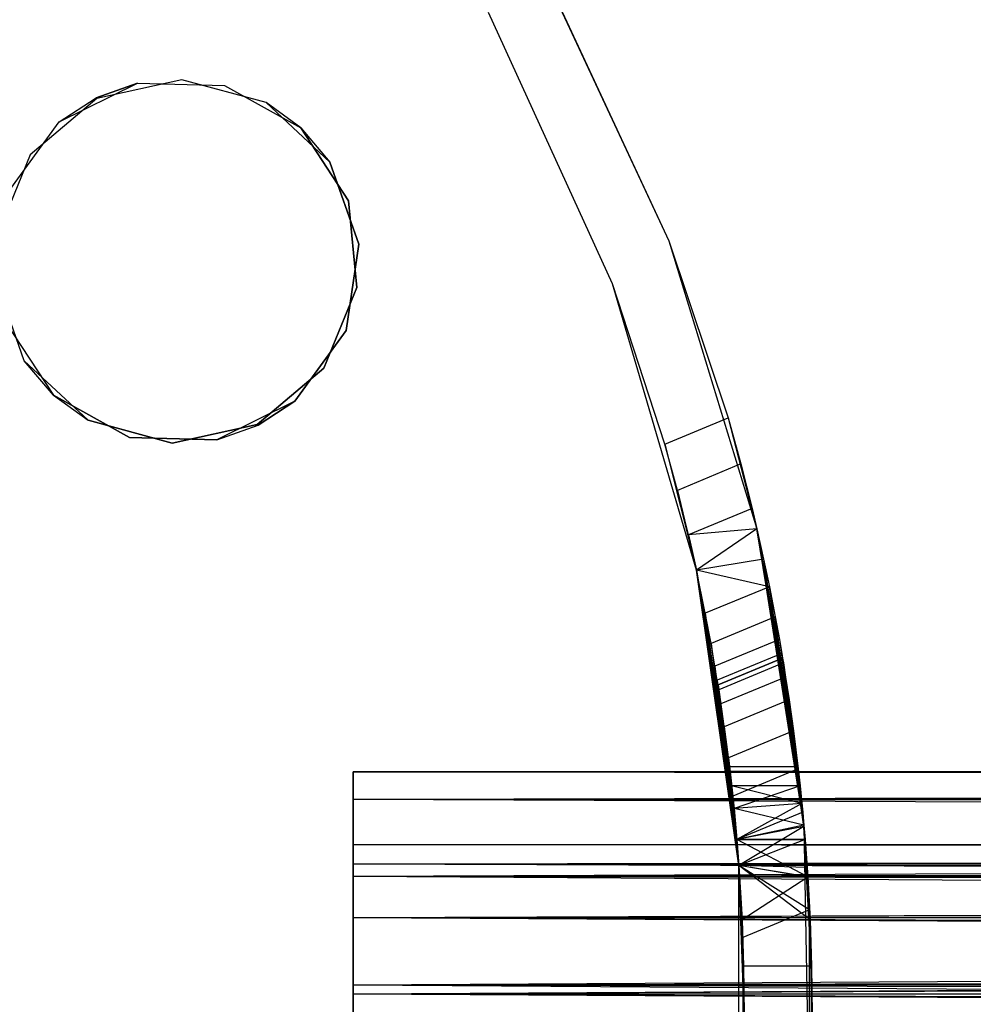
# Model space of a CAD drawing. Extents: x -28.1 to 0, y 0 to 28.1.
# Tile 115 of 215: x -13 to -12.2, y 14.1 to 14.9. Entities that reach past the tile are written whole.
import ezdxf

# ---------------------------------------------------------------- set-up
doc = ezdxf.new("R2010")
doc.units = 0
doc.header["$MEASUREMENT"] = 0
doc.layers.get('0').update_dxf_attribs({"color": 13, "linetype": 'CONTINUOUS'})

# ---------------------------------------------------------------- blocks, each defined once
blk = doc.blocks.new('ORTO_VIII_Z_ZAROWKA_OKAPO0')
at = {"color": 0}
for p, q in [((15.86634, 15.18417, 0.70072), (15.96952, 14.9629, 0.70072)), ((15.86634, 15.18417, 0.70072), (15.96952, 14.9629, 0.70072)), ((15.86695, 15.18307, 1.33064), (15.96952, 14.9629, 1.33064)), ((15.86695, 15.18307, 1.33064), (15.96952, 14.9629, 1.33064)), ((15.92378, 14.92806, 0.70072), (15.82332, 15.14803, 0.70072)), ((15.92378, 14.92806, 1.33064), (15.82332, 15.14803, 1.33064)), ((15.92378, 14.92806, 0.70072), (15.82332, 15.14803, 0.70072)), ((15.92378, 14.92806, 1.33064), (15.82332, 15.14803, 1.33064)), ((15.57489, 15.0935, 1.96056), (15.50589, 15.07828, 1.96056)), ((15.57489, 15.0935, 2.01962), (15.50589, 15.07828, 2.01962)), ((15.57489, 15.0935, 1.96056), (15.50589, 15.07828, 1.96056)), ((15.57489, 15.0935, 2.01962), (15.50589, 15.07828, 2.01962)), ((15.64307, 15.07491, 1.96056), (15.57489, 15.0935, 1.96056)), ((15.64307, 15.07491, 2.01962), (15.57489, 15.0935, 2.01962)), ((15.57489, 15.0935, 2.01962), (15.57489, 15.0935, 1.96056)), ((15.64307, 15.07491, 1.96056), (15.57489, 15.0935, 1.96056)), ((15.57489, 15.0935, 2.01962), (15.57489, 15.0935, 1.96056)), ((15.64307, 15.07491, 2.01962), (15.57489, 15.0935, 2.01962)), ((15.47546, 15.05939, 2.01962), (15.53882, 15.09068, 2.01962)), ((15.47546, 15.05939, 2.01962), (15.53882, 15.09068, 2.01962)), ((15.53882, 15.09068, 2.01962), (15.50524, 15.07888, 2.02356)), ((15.50524, 15.07888, 2.02356), (15.53882, 15.09068, 2.02356)), ((15.53882, 15.09068, 2.01962), (15.50524, 15.07888, 2.02356)), ((15.50524, 15.07888, 2.02356), (15.53882, 15.09068, 2.02356)), ((15.53882, 15.09068, 2.01962), (15.60946, 15.08894, 2.01962)), ((15.53882, 15.09068, 2.01962), (15.60946, 15.08894, 2.01962)), ((15.53882, 15.09068, 2.01962), (15.53882, 15.09068, 2.02356)), ((15.53882, 15.09068, 2.02356), (15.60946, 15.08894, 2.02356)), ((15.53882, 15.09068, 2.01962), (15.53882, 15.09068, 2.02356)), ((15.53882, 15.09068, 2.02356), (15.60946, 15.08894, 2.02356)), ((15.60946, 15.08894, 2.01962), (15.67121, 15.05457, 2.01962)), ((15.60946, 15.08894, 2.02356), (15.67121, 15.05457, 2.02356)), ((15.60946, 15.08894, 2.01962), (15.67121, 15.05457, 2.01962)), ((15.60946, 15.08894, 2.01962), (15.60946, 15.08894, 2.02356)), ((15.60946, 15.08894, 2.01962), (15.60946, 15.08894, 2.02356)), ((15.60946, 15.08894, 2.02356), (15.67121, 15.05457, 2.02356)), ((15.50589, 15.07828, 1.96056), (15.45186, 15.03274, 1.96056)), ((15.50589, 15.07828, 2.01962), (15.45186, 15.03274, 2.01962)), ((15.50589, 15.07828, 1.96056), (15.45186, 15.03274, 1.96056)), ((15.50589, 15.07828, 2.01962), (15.45186, 15.03274, 2.01962)), ((15.47546, 15.05939, 2.01962), (15.50524, 15.07888, 2.02356)), ((15.47546, 15.05939, 2.01962), (15.50524, 15.07888, 2.02356)), ((15.47546, 15.05939, 2.02356), (15.50524, 15.07888, 2.02356)), ((15.47546, 15.05939, 2.02356), (15.50524, 15.07888, 2.02356)), ((15.50589, 15.07828, 2.01962), (15.50589, 15.07828, 1.96056)), ((15.50589, 15.07828, 2.01962), (15.50589, 15.07828, 1.96056)), ((15.69479, 15.02676, 1.96056), (15.64307, 15.07491, 1.96056)), ((15.69479, 15.02676, 2.01962), (15.64307, 15.07491, 1.96056)), ((15.69479, 15.02676, 1.96056), (15.64307, 15.07491, 1.96056)), ((15.67121, 15.05457, 2.01962), (15.64307, 15.07491, 1.96056)), ((15.69479, 15.02676, 2.01962), (15.64307, 15.07491, 1.96056)), ((15.67121, 15.05457, 2.01962), (15.64307, 15.07491, 1.96056)), ((15.67121, 15.05457, 2.01962), (15.64307, 15.07491, 2.01962)), ((15.64307, 15.07491, 2.01962), (15.64307, 15.07491, 1.96056)), ((15.64307, 15.07491, 2.01962), (15.64307, 15.07491, 1.96056)), ((15.67121, 15.05457, 2.01962), (15.64307, 15.07491, 2.01962)), ((15.4339, 15.00224, 2.01962), (15.47546, 15.05939, 2.01962)), ((15.4339, 15.00224, 2.01962), (15.47546, 15.05939, 2.01962)), ((15.4339, 15.00224, 2.02356), (15.47546, 15.05939, 2.02356)), ((15.4339, 15.00224, 2.02356), (15.47546, 15.05939, 2.02356)), ((15.47546, 15.05939, 2.01962), (15.47546, 15.05939, 2.02356)), ((15.47546, 15.05939, 2.01962), (15.47546, 15.05939, 2.02356)), ((15.67121, 15.05457, 2.01962), (15.69479, 15.02676, 2.01962)), ((15.67121, 15.05457, 2.01962), (15.69479, 15.02676, 2.01962)), ((15.67121, 15.05457, 2.01962), (15.67121, 15.05457, 2.02356)), ((15.70991, 14.99545, 2.01962), (15.67121, 15.05457, 2.01962)), ((15.67121, 15.05457, 2.01962), (15.67121, 15.05457, 2.02356)), ((15.67121, 15.05457, 2.02356), (15.70991, 14.99545, 2.02356)), ((15.67121, 15.05457, 2.02356), (15.70991, 14.99545, 2.02356)), ((15.70991, 14.99545, 2.01962), (15.67121, 15.05457, 2.01962)), ((15.45186, 15.03274, 1.96056), (15.42518, 14.9673, 1.96056)), ((15.45186, 15.03274, 2.01962), (15.42518, 14.9673, 2.01962)), ((15.45186, 15.03274, 1.96056), (15.42518, 14.9673, 1.96056)), ((15.45186, 15.03274, 2.01962), (15.42518, 14.9673, 2.01962)), ((15.45186, 15.03274, 2.01962), (15.45186, 15.03274, 1.96056)), ((15.45186, 15.03274, 2.01962), (15.45186, 15.03274, 1.96056)), ((15.69479, 15.02676, 2.01962), (15.71821, 14.96009, 2.01962)), ((15.71821, 14.96009, 1.96056), (15.69479, 15.02676, 1.96056)), ((15.69479, 15.02676, 2.01962), (15.71821, 14.96009, 2.01962)), ((15.69479, 15.02676, 2.01962), (15.69479, 15.02676, 1.96056)), ((15.71821, 14.96009, 1.96056), (15.69479, 15.02676, 1.96056)), ((15.69479, 15.02676, 2.01962), (15.69479, 15.02676, 1.96056)), ((15.71669, 14.92511, 2.01962), (15.70991, 14.99545, 2.01962)), ((15.70991, 14.99545, 2.01962), (15.70991, 14.99545, 2.02356)), ((15.70991, 14.99545, 2.02356), (15.71669, 14.92511, 2.02356)), ((15.70991, 14.99545, 2.01962), (15.70991, 14.99545, 2.02356)), ((15.70991, 14.99545, 2.02356), (15.71669, 14.92511, 2.02356)), ((15.71669, 14.92511, 2.01962), (15.70991, 14.99545, 2.01962)), ((15.71821, 14.96009, 2.01962), (15.70797, 14.89017, 2.01962)), ((15.70797, 14.89017, 1.96056), (15.71821, 14.96009, 1.96056)), ((15.71821, 14.96009, 2.01962), (15.70797, 14.89017, 2.01962)), ((15.70797, 14.89017, 1.96056), (15.71821, 14.96009, 1.96056)), ((15.71821, 14.96009, 2.01962), (15.71821, 14.96009, 1.96056)), ((15.71821, 14.96009, 2.01962), (15.71821, 14.96009, 1.96056)), ((15.96952, 14.9629, 0.70072), (16.0409, 14.72942, 0.70072)), ((15.96952, 14.9629, 1.33064), (15.96952, 14.9629, 0.70072)), ((15.96952, 14.9629, 1.33064), (15.96952, 14.9629, 0.70072)), ((15.96952, 14.9629, 1.33064), (16.0409, 14.72942, 0.70072)), ((15.96952, 14.9629, 0.70072), (16.0409, 14.72942, 0.70072)), ((15.96952, 14.9629, 1.33064), (16.0409, 14.72942, 0.70072)), ((15.96952, 14.9629, 1.33064), (16.01762, 14.81934, 1.33064)), ((15.96952, 14.9629, 1.33064), (16.01762, 14.81934, 1.33064)), ((15.44708, 14.86565, 2.01962), (15.42366, 14.93232, 2.01962)), ((15.44708, 14.86565, 2.01962), (15.42366, 14.93232, 2.01962)), ((15.44708, 14.86565, 2.02356), (15.42366, 14.93232, 2.02356)), ((15.44708, 14.86565, 2.02356), (15.42366, 14.93232, 2.02356)), ((15.69002, 14.85967, 2.01962), (15.71669, 14.92511, 2.01962)), ((15.71669, 14.92511, 2.02356), (15.69002, 14.85967, 2.02356)), ((15.71669, 14.92511, 2.02356), (15.69002, 14.85967, 2.02356)), ((15.69002, 14.85967, 2.01962), (15.71669, 14.92511, 2.01962)), ((15.71669, 14.92511, 2.01962), (15.71669, 14.92511, 2.02356)), ((15.71669, 14.92511, 2.01962), (15.71669, 14.92511, 2.02356)), ((15.9919, 14.69603, 0.70072), (15.92378, 14.92806, 0.70072)), ((15.96636, 14.7981, 1.33064), (15.92378, 14.92806, 0.70072)), ((15.9919, 14.69603, 0.70072), (15.92378, 14.92806, 0.70072)), ((15.96636, 14.7981, 1.33064), (15.92378, 14.92806, 0.70072)), ((15.96636, 14.7981, 1.33064), (15.92378, 14.92806, 1.33064)), ((15.92378, 14.92806, 1.33064), (15.92378, 14.92806, 0.70072)), ((15.92378, 14.92806, 1.33064), (15.92378, 14.92806, 0.70072)), ((15.96636, 14.7981, 1.33064), (15.92378, 14.92806, 1.33064)), ((15.43197, 14.89697, 1.96056), (15.47067, 14.83784, 1.96056)), ((15.43197, 14.89697, 1.96056), (15.47067, 14.83784, 1.96056)), ((15.43197, 14.89697, 2.01962), (15.47067, 14.83784, 2.01962)), ((15.43197, 14.89697, 2.01962), (15.47067, 14.83784, 2.01962)), ((15.70797, 14.89017, 2.01962), (15.66641, 14.83302, 2.01962)), ((15.66641, 14.83302, 1.96056), (15.70797, 14.89017, 1.96056)), ((15.70797, 14.89017, 2.01962), (15.66641, 14.83302, 2.01962)), ((15.66641, 14.83302, 1.96056), (15.70797, 14.89017, 1.96056)), ((15.70797, 14.89017, 2.01962), (15.70797, 14.89017, 1.96056)), ((15.70797, 14.89017, 2.01962), (15.70797, 14.89017, 1.96056)), ((15.47067, 14.83784, 2.01962), (15.44708, 14.86565, 2.01962)), ((15.44708, 14.86565, 2.01962), (15.44708, 14.86565, 2.02356)), ((15.44708, 14.86565, 2.01962), (15.44708, 14.86565, 2.02356)), ((15.47067, 14.83784, 2.01962), (15.44708, 14.86565, 2.01962)), ((15.47067, 14.83784, 2.01962), (15.44708, 14.86565, 2.02356)), ((15.47067, 14.83784, 2.01962), (15.44708, 14.86565, 2.02356)), ((15.49881, 14.81751, 2.02356), (15.44708, 14.86565, 2.02356)), ((15.49881, 14.81751, 2.02356), (15.44708, 14.86565, 2.02356)), ((15.63599, 14.81413, 2.01962), (15.69002, 14.85967, 2.01962)), ((15.69002, 14.85967, 2.02356), (15.63599, 14.81413, 2.02356)), ((15.69002, 14.85967, 2.02356), (15.63599, 14.81413, 2.02356)), ((15.63599, 14.81413, 2.01962), (15.69002, 14.85967, 2.01962)), ((15.69002, 14.85967, 2.01962), (15.69002, 14.85967, 2.02356)), ((15.69002, 14.85967, 2.01962), (15.69002, 14.85967, 2.02356)), ((15.53241, 14.80347, 2.01962), (15.47067, 14.83784, 2.01962)), ((15.47067, 14.83784, 1.96056), (15.53241, 14.80347, 1.96056)), ((15.47067, 14.83784, 2.01962), (15.47067, 14.83784, 1.96056)), ((15.47067, 14.83784, 2.01962), (15.47067, 14.83784, 1.96056)), ((15.53241, 14.80347, 2.01962), (15.47067, 14.83784, 2.01962)), ((15.47067, 14.83784, 1.96056), (15.53241, 14.80347, 1.96056)), ((15.47067, 14.83784, 2.01962), (15.49881, 14.81751, 2.02356)), ((15.47067, 14.83784, 2.01962), (15.49881, 14.81751, 2.01962)), ((15.47067, 14.83784, 2.01962), (15.49881, 14.81751, 2.02356)), ((15.47067, 14.83784, 2.01962), (15.49881, 14.81751, 2.01962)), ((15.66641, 14.83302, 2.01962), (15.60305, 14.80173, 2.01962)), ((15.66641, 14.83302, 2.01962), (15.60305, 14.80173, 2.01962)), ((15.63663, 14.81353, 1.96056), (15.66641, 14.83302, 1.96056)), ((15.66641, 14.83302, 2.01962), (15.63663, 14.81353, 1.96056)), ((15.66641, 14.83302, 2.01962), (15.63663, 14.81353, 1.96056)), ((15.63663, 14.81353, 1.96056), (15.66641, 14.83302, 1.96056)), ((15.66641, 14.83302, 2.01962), (15.66641, 14.83302, 1.96056)), ((15.66641, 14.83302, 2.01962), (15.66641, 14.83302, 1.96056)), ((15.49881, 14.81751, 2.01962), (15.49881, 14.81751, 2.02356)), ((15.49881, 14.81751, 2.01962), (15.56698, 14.79891, 2.01962)), ((15.56698, 14.79891, 2.02356), (15.49881, 14.81751, 2.02356)), ((15.49881, 14.81751, 2.01962), (15.49881, 14.81751, 2.02356)), ((15.56698, 14.79891, 2.02356), (15.49881, 14.81751, 2.02356)), ((15.49881, 14.81751, 2.01962), (15.56698, 14.79891, 2.01962)), ((15.56698, 14.79891, 2.01962), (15.63599, 14.81413, 2.01962)), ((15.63599, 14.81413, 2.02356), (15.56698, 14.79891, 2.02356)), ((15.63599, 14.81413, 2.02356), (15.56698, 14.79891, 2.02356)), ((15.56698, 14.79891, 2.01962), (15.63599, 14.81413, 2.01962)), ((15.60305, 14.80173, 1.96056), (15.63663, 14.81353, 1.96056)), ((15.60305, 14.80173, 2.01962), (15.63663, 14.81353, 1.96056)), ((15.60305, 14.80173, 1.96056), (15.63663, 14.81353, 1.96056)), ((15.60305, 14.80173, 2.01962), (15.63663, 14.81353, 1.96056)), ((15.63599, 14.81413, 2.01962), (15.63599, 14.81413, 2.02356)), ((15.63599, 14.81413, 2.01962), (15.63599, 14.81413, 2.02356)), ((15.96636, 14.7981, 1.33064), (16.01762, 14.81934, 1.33064)), ((15.96636, 14.7981, 1.33064), (16.01762, 14.81934, 1.33064)), ((16.01762, 14.81934, 1.33064), (16.0409, 14.72942, 0.70072)), ((16.01762, 14.81934, 1.33064), (16.0409, 14.72942, 0.70072)), ((16.01762, 14.81934, 1.33064), (16.02789, 14.78204, 1.33442)), ((16.01762, 14.81934, 1.33064), (16.02789, 14.78204, 1.33442)), ((15.60305, 14.80173, 2.01962), (15.53241, 14.80347, 2.01962)), ((15.53241, 14.80347, 1.96056), (15.60305, 14.80173, 1.96056)), ((15.53241, 14.80347, 2.01962), (15.53241, 14.80347, 1.96056)), ((15.53241, 14.80347, 2.01962), (15.53241, 14.80347, 1.96056)), ((15.60305, 14.80173, 2.01962), (15.53241, 14.80347, 2.01962)), ((15.53241, 14.80347, 1.96056), (15.60305, 14.80173, 1.96056)), ((15.56698, 14.79891, 2.01962), (15.56698, 14.79891, 2.02356)), ((15.56698, 14.79891, 2.01962), (15.56698, 14.79891, 2.02356)), ((15.60305, 14.80173, 2.01962), (15.60305, 14.80173, 1.96056)), ((15.60305, 14.80173, 2.01962), (15.60305, 14.80173, 1.96056)), ((15.97652, 14.76065, 1.33444), (15.96636, 14.7981, 1.33064)), ((15.96636, 14.7981, 1.33064), (15.9919, 14.69603, 0.70072)), ((15.96636, 14.7981, 1.33064), (15.9919, 14.69603, 0.70072)), ((15.97652, 14.76065, 1.33444), (15.96636, 14.7981, 1.33064)), ((16.02789, 14.78204, 1.33442), (15.97652, 14.76065, 1.33444)), ((16.02789, 14.78204, 1.33442), (15.97652, 14.76065, 1.33444)), ((16.02789, 14.78204, 1.33442), (16.0409, 14.72942, 0.70072)), ((16.02789, 14.78204, 1.33442), (16.0409, 14.72942, 0.70072)), ((16.02789, 14.78204, 1.33442), (16.03703, 14.74583, 1.34563)), ((16.02789, 14.78204, 1.33442), (16.03703, 14.74583, 1.34563)), ((15.98546, 14.72448, 1.34563), (15.97652, 14.76065, 1.33444)), ((15.97652, 14.76065, 1.33444), (15.9919, 14.69603, 0.70072)), ((15.97652, 14.76065, 1.33444), (15.9919, 14.69603, 0.70072)), ((15.98546, 14.72448, 1.34563), (15.97652, 14.76065, 1.33444)), ((16.03703, 14.74583, 1.34563), (15.98546, 14.72448, 1.34563)), ((16.03703, 14.74583, 1.34563), (15.98546, 14.72448, 1.34563)), ((16.0409, 14.72942, 0.70072), (16.03703, 14.74583, 1.34563)), ((16.03703, 14.74583, 1.34563), (16.0409, 14.72942, 1.35346)), ((16.0409, 14.72942, 0.70072), (16.03703, 14.74583, 1.34563)), ((16.03703, 14.74583, 1.34563), (16.0409, 14.72942, 1.35346)), ((16.0409, 14.72942, 1.35346), (15.98546, 14.72448, 1.34563)), ((16.0409, 14.72942, 1.35346), (15.98546, 14.72448, 1.34563)), ((16.0409, 14.72942, 1.35346), (15.9919, 14.69603, 1.36041)), ((16.0409, 14.72942, 1.35346), (15.9919, 14.69603, 1.36041)), ((16.0409, 14.72942, 0.70072), (16.0791, 14.48828, 0.70072)), ((16.0759, 14.52126, 1.03347), (16.0409, 14.72942, 1.35346)), ((16.0409, 14.72942, 1.35346), (16.07737, 14.50691, 1.06162)), ((16.0409, 14.72942, 1.35346), (16.07737, 14.50691, 1.06162)), ((16.0409, 14.72942, 1.35346), (16.0791, 14.48828, 1.08721)), ((16.0409, 14.72942, 1.35346), (16.0791, 14.48828, 1.08721)), ((16.0409, 14.72942, 1.35346), (16.0464, 14.70482, 1.36905)), ((16.0742, 14.53654, 0.95663), (16.0409, 14.72942, 0.70072)), ((16.0409, 14.72942, 0.70072), (16.07464, 14.53267, 0.99588)), ((16.0742, 14.53654, 0.95663), (16.0409, 14.72942, 0.70072)), ((16.07464, 14.53269, 0.9175), (16.0409, 14.72942, 0.70072)), ((16.07464, 14.53267, 0.99588), (16.0409, 14.72942, 1.35346)), ((16.0759, 14.52126, 1.03347), (16.0409, 14.72942, 1.35346)), ((16.07464, 14.53267, 0.99588), (16.0409, 14.72942, 1.35346)), ((16.0409, 14.72942, 0.70072), (16.07464, 14.53267, 0.99588)), ((16.0409, 14.72942, 0.70072), (16.0409, 14.72942, 1.35346)), ((16.0409, 14.72942, 0.70072), (16.0409, 14.72942, 1.35346)), ((16.0759, 14.52126, 0.87979), (16.0409, 14.72942, 0.70072)), ((16.07464, 14.53269, 0.9175), (16.0409, 14.72942, 0.70072)), ((16.0759, 14.52126, 0.87979), (16.0409, 14.72942, 0.70072)), ((16.07736, 14.50694, 0.85169), (16.0409, 14.72942, 0.70072)), ((16.07736, 14.50694, 0.85169), (16.0409, 14.72942, 0.70072)), ((16.0409, 14.72942, 0.70072), (16.0791, 14.48828, 0.70072)), ((16.0409, 14.72942, 1.35346), (16.0464, 14.70482, 1.36905)), ((15.98546, 14.72448, 1.34563), (15.9919, 14.69603, 0.70072)), ((15.9919, 14.69603, 1.36041), (15.98546, 14.72448, 1.34563)), ((15.98546, 14.72448, 1.34563), (15.9919, 14.69603, 0.70072)), ((15.9919, 14.69603, 1.36041), (15.98546, 14.72448, 1.34563)), ((16.0464, 14.70482, 1.36905), (15.9919, 14.69603, 1.36041)), ((16.0464, 14.70482, 1.36905), (15.9919, 14.69603, 1.36041)), ((16.0464, 14.70482, 1.36905), (16.0791, 14.48828, 1.08721)), ((16.0464, 14.70482, 1.36905), (16.0791, 14.48828, 1.08721)), ((16.0464, 14.70482, 1.36905), (16.05106, 14.68252, 1.3883)), ((16.0464, 14.70482, 1.36905), (16.05106, 14.68252, 1.3883)), ((16.02632, 14.45667, 0.70072), (15.9919, 14.69603, 0.70072)), ((16.02046, 14.52126, 0.87979), (15.9919, 14.69603, 0.70072)), ((15.9919, 14.69603, 0.70072), (16.02239, 14.50276, 0.84516)), ((16.02046, 14.52126, 0.87979), (15.9919, 14.69603, 0.70072)), ((16.01916, 14.53269, 0.9175), (15.9919, 14.69603, 0.70072)), ((16.01916, 14.53269, 0.9175), (15.9919, 14.69603, 0.70072)), ((16.0187, 14.53654, 0.95663), (15.9919, 14.69603, 0.70072)), ((16.02632, 14.45667, 0.79633), (15.9919, 14.69603, 0.70072)), ((16.02632, 14.45667, 0.70072), (15.9919, 14.69603, 0.70072)), ((16.02632, 14.45667, 0.79633), (15.9919, 14.69603, 0.70072)), ((16.02468, 14.47773, 0.81465), (15.9919, 14.69603, 0.70072)), ((16.02468, 14.47773, 0.81465), (15.9919, 14.69603, 0.70072)), ((15.9919, 14.69603, 0.70072), (16.02239, 14.50276, 0.84516)), ((15.9919, 14.69603, 1.36041), (16.01916, 14.53267, 0.99588)), ((16.02046, 14.52126, 1.03347), (15.9919, 14.69603, 1.36041)), ((15.99913, 14.66102, 1.3883), (15.9919, 14.69603, 1.36041)), ((15.9919, 14.69603, 1.36041), (16.02468, 14.47773, 1.09861)), ((15.9919, 14.69603, 1.36041), (16.02468, 14.47773, 1.09861)), ((15.9919, 14.69603, 1.36041), (16.0224, 14.50267, 1.06823)), ((15.9919, 14.69603, 1.36041), (16.0224, 14.50267, 1.06823)), ((16.02046, 14.52126, 1.03347), (15.9919, 14.69603, 1.36041)), ((15.9919, 14.69603, 0.70072), (15.9919, 14.69603, 1.36041)), ((15.9919, 14.69603, 0.70072), (15.9919, 14.69603, 1.36041)), ((16.0187, 14.53654, 0.95663), (15.9919, 14.69603, 0.70072)), ((16.0187, 14.53654, 0.95663), (15.9919, 14.69603, 1.36041)), ((16.0187, 14.53654, 0.95663), (15.9919, 14.69603, 1.36041)), ((15.9919, 14.69603, 1.36041), (16.01916, 14.53267, 0.99588)), ((16.05106, 14.68252, 1.3883), (15.9919, 14.69603, 1.36041)), ((15.99913, 14.66102, 1.3883), (15.9919, 14.69603, 1.36041)), ((16.05106, 14.68252, 1.3883), (15.9919, 14.69603, 1.36041)), ((16.05106, 14.68252, 1.3883), (15.99913, 14.66102, 1.3883)), ((16.05106, 14.68252, 1.3883), (15.99913, 14.66102, 1.3883)), ((16.0791, 14.48828, 1.08721), (16.05106, 14.68252, 1.3883)), ((16.05106, 14.68252, 1.3883), (16.05582, 14.65808, 1.41801)), ((16.0791, 14.48828, 1.08721), (16.05106, 14.68252, 1.3883)), ((16.05106, 14.68252, 1.3883), (16.05582, 14.65808, 1.41801)), ((16.00376, 14.63641, 1.41816), (15.99913, 14.66102, 1.3883)), ((15.99913, 14.66102, 1.3883), (16.02632, 14.45667, 1.11693)), ((15.99913, 14.66102, 1.3883), (16.02632, 14.45667, 1.11693)), ((15.99913, 14.66102, 1.3883), (16.02468, 14.47773, 1.09861)), ((15.99913, 14.66102, 1.3883), (16.02468, 14.47773, 1.09861)), ((16.00376, 14.63641, 1.41816), (15.99913, 14.66102, 1.3883)), ((16.05582, 14.65808, 1.41801), (16.00376, 14.63641, 1.41816)), ((16.05582, 14.65808, 1.41801), (16.00376, 14.63641, 1.41816)), ((16.05582, 14.65808, 1.41801), (16.05916, 14.63969, 1.45216)), ((16.0791, 14.48828, 1.08721), (16.05582, 14.65808, 1.41801)), ((16.0791, 14.48828, 1.08721), (16.05582, 14.65808, 1.41801)), ((16.05582, 14.65808, 1.41801), (16.05916, 14.63969, 1.45216)), ((16.05916, 14.63969, 1.45216), (16.00696, 14.61807, 1.45216)), ((16.05916, 14.63969, 1.45216), (16.00696, 14.61807, 1.45216)), ((16.05916, 14.63969, 1.45216), (16.0791, 14.48828, 1.08721)), ((16.05916, 14.63969, 1.45216), (16.06111, 14.62841, 1.48895)), ((16.05916, 14.63969, 1.45216), (16.0791, 14.48828, 1.08721)), ((16.05916, 14.63969, 1.45216), (16.06111, 14.62841, 1.48895)), ((16.00696, 14.61807, 1.45216), (16.00376, 14.63641, 1.41816)), ((16.00376, 14.63641, 1.41816), (16.02632, 14.45667, 1.11693)), ((16.00376, 14.63641, 1.41816), (16.02632, 14.45667, 1.11693)), ((16.00696, 14.61807, 1.45216), (16.00376, 14.63641, 1.41816)), ((16.06111, 14.62841, 1.48895), (16.00884, 14.60672, 1.48911)), ((16.06111, 14.62841, 1.48895), (16.00884, 14.60672, 1.48911)), ((16.00945, 14.60289, 1.76371), (16.06176, 14.62455, 1.76371)), ((16.06176, 14.62455, 1.52749), (16.00945, 14.60289, 1.52749)), ((16.06176, 14.62455, 1.52749), (16.00945, 14.60289, 1.52749)), ((16.00945, 14.60289, 1.76371), (16.06176, 14.62455, 1.76371)), ((16.06111, 14.62841, 1.48895), (16.0791, 14.48828, 1.08721)), ((16.06111, 14.62841, 1.48895), (16.0791, 14.48828, 1.08721)), ((16.06111, 14.62841, 1.48895), (16.06176, 14.62455, 1.52749)), ((16.06111, 14.62841, 1.48895), (16.06176, 14.62455, 1.52749)), ((16.06176, 14.62455, 1.52749), (16.0791, 14.48828, 1.08721)), ((16.06176, 14.62455, 1.52749), (16.0791, 14.48828, 1.08721)), ((16.06176, 14.62455, 1.52749), (16.07177, 14.55659, 1.85674)), ((16.06176, 14.62455, 1.52749), (16.07177, 14.55659, 1.85674)), ((16.06176, 14.62455, 1.52749), (16.06176, 14.62455, 1.76371)), ((16.06176, 14.62455, 1.76371), (16.07177, 14.55659, 1.85674)), ((16.06176, 14.62455, 1.76371), (16.07177, 14.55659, 1.85674)), ((16.06176, 14.62455, 1.76371), (16.0624, 14.62073, 1.8021)), ((16.06176, 14.62455, 1.52749), (16.06176, 14.62455, 1.76371)), ((16.06176, 14.62455, 1.76371), (16.0624, 14.62073, 1.8021)), ((16.00884, 14.60672, 1.48911), (16.00696, 14.61807, 1.45216)), ((16.00696, 14.61807, 1.45216), (16.02632, 14.45667, 1.11693)), ((16.00696, 14.61807, 1.45216), (16.02632, 14.45667, 1.11693)), ((16.00884, 14.60672, 1.48911), (16.00696, 14.61807, 1.45216)), ((16.0624, 14.62073, 1.8021), (16.01007, 14.599, 1.80232)), ((16.0624, 14.62073, 1.8021), (16.01007, 14.599, 1.80232)), ((16.0624, 14.62073, 1.8021), (16.06424, 14.60936, 1.83905)), ((16.07177, 14.55659, 1.85674), (16.0624, 14.62073, 1.8021)), ((16.07177, 14.55659, 1.85674), (16.0624, 14.62073, 1.8021)), ((16.0624, 14.62073, 1.8021), (16.06424, 14.60936, 1.83905)), ((16.00945, 14.60289, 1.52749), (16.00884, 14.60672, 1.48911)), ((16.00884, 14.60672, 1.48911), (16.02632, 14.45667, 1.11693)), ((16.00884, 14.60672, 1.48911), (16.02632, 14.45667, 1.11693)), ((16.00945, 14.60289, 1.52749), (16.00884, 14.60672, 1.48911)), ((16.06424, 14.60936, 1.83905), (16.01182, 14.58765, 1.83905)), ((16.06424, 14.60936, 1.83905), (16.01182, 14.58765, 1.83905)), ((16.06424, 14.60936, 1.83905), (16.06707, 14.59083, 1.8731)), ((16.06424, 14.60936, 1.83905), (16.06707, 14.59083, 1.8731)), ((16.01007, 14.599, 1.80232), (16.00945, 14.60289, 1.76371)), ((16.00945, 14.60289, 1.76371), (16.01947, 14.52996, 1.85817)), ((16.00945, 14.60289, 1.76371), (16.01947, 14.52996, 1.85817)), ((16.00945, 14.60289, 1.76371), (16.00945, 14.60289, 1.52749)), ((16.00945, 14.60289, 1.52749), (16.01947, 14.52996, 1.85817)), ((16.00945, 14.60289, 1.52749), (16.01947, 14.52996, 1.85817)), ((16.00945, 14.60289, 1.52749), (16.02632, 14.45667, 1.11693)), ((16.00945, 14.60289, 1.52749), (16.02632, 14.45667, 1.11693)), ((16.00945, 14.60289, 1.76371), (16.00945, 14.60289, 1.52749)), ((16.01007, 14.599, 1.80232), (16.00945, 14.60289, 1.76371)), ((16.01007, 14.599, 1.80232), (16.01947, 14.52996, 1.85817)), ((16.01182, 14.58765, 1.83905), (16.01007, 14.599, 1.80232)), ((16.01007, 14.599, 1.80232), (16.01947, 14.52996, 1.85817)), ((16.01182, 14.58765, 1.83905), (16.01007, 14.599, 1.80232)), ((16.06707, 14.59083, 1.8731), (16.01452, 14.56892, 1.8733)), ((16.06707, 14.59083, 1.8731), (16.01452, 14.56892, 1.8733)), ((16.06707, 14.59083, 1.8731), (16.07177, 14.55659, 1.85674)), ((16.06707, 14.59083, 1.8731), (16.07177, 14.55659, 1.85674)), ((16.06707, 14.59083, 1.8731), (16.07057, 14.56579, 1.90291)), ((16.06707, 14.59083, 1.8731), (16.07057, 14.56579, 1.90291)), ((16.01452, 14.56892, 1.8733), (16.01182, 14.58765, 1.83905)), ((16.01452, 14.56892, 1.8733), (16.01182, 14.58765, 1.83905)), ((16.01452, 14.56892, 1.8733), (16.01947, 14.52996, 1.85817)), ((16.0178, 14.54394, 1.90291), (16.01452, 14.56892, 1.8733)), ((16.01452, 14.56892, 1.8733), (16.01947, 14.52996, 1.85817)), ((16.0178, 14.54394, 1.90291), (16.01452, 14.56892, 1.8733)), ((16.07057, 14.56579, 1.90291), (16.0178, 14.54394, 1.90291)), ((16.07057, 14.56579, 1.90291), (16.0178, 14.54394, 1.90291)), ((16.07057, 14.56579, 1.90291), (16.07439, 14.5349, 1.9275)), ((16.07177, 14.55659, 1.85674), (16.07057, 14.56579, 1.90291)), ((16.07177, 14.55659, 1.85674), (16.07057, 14.56579, 1.90291)), ((16.07057, 14.56579, 1.90291), (16.07439, 14.5349, 1.9275)), ((16.0791, 14.48828, 1.08721), (16.07177, 14.55659, 1.85674)), ((16.07177, 14.55659, 1.85674), (16.0791, 14.48828, 1.94976)), ((16.07439, 14.5349, 1.9275), (16.07177, 14.55659, 1.85674)), ((16.07439, 14.5349, 1.9275), (16.07177, 14.55659, 1.85674)), ((16.07806, 14.49971, 1.94561), (16.07177, 14.55659, 1.85674)), ((16.07806, 14.49971, 1.94561), (16.07177, 14.55659, 1.85674)), ((16.07177, 14.55659, 1.85674), (16.0791, 14.48828, 1.94976)), ((16.0791, 14.48828, 1.08721), (16.07177, 14.55659, 1.85674)), ((16.02136, 14.51281, 1.92758), (16.0178, 14.54394, 1.90291)), ((16.0178, 14.54394, 1.90291), (16.01947, 14.52996, 1.85817)), ((16.0178, 14.54394, 1.90291), (16.01947, 14.52996, 1.85817)), ((16.02136, 14.51281, 1.92758), (16.0178, 14.54394, 1.90291)), ((16.01916, 14.53269, 0.9175), (16.0187, 14.53654, 0.95663)), ((16.0187, 14.53654, 0.95663), (16.01916, 14.53267, 0.99588)), ((16.0742, 14.53654, 0.95663), (16.0187, 14.53654, 0.95663)), ((16.01916, 14.53269, 0.9175), (16.0187, 14.53654, 0.95663)), ((16.0742, 14.53654, 0.95663), (16.0187, 14.53654, 0.95663)), ((16.0187, 14.53654, 0.95663), (16.01916, 14.53267, 0.99588)), ((16.07439, 14.5349, 1.9275), (16.02136, 14.51281, 1.92758)), ((16.07439, 14.5349, 1.9275), (16.02136, 14.51281, 1.92758)), ((16.07464, 14.53267, 0.99588), (16.0742, 14.53654, 0.95663)), ((16.0742, 14.53654, 0.95663), (16.07464, 14.53269, 0.9175)), ((16.0742, 14.53654, 0.95663), (16.07464, 14.53269, 0.9175)), ((16.07464, 14.53267, 0.99588), (16.0742, 14.53654, 0.95663)), ((16.07439, 14.5349, 1.9275), (16.07806, 14.49971, 1.94561)), ((16.07439, 14.5349, 1.9275), (16.07806, 14.49971, 1.94561)), ((15.71371, 14.51006, 1.04811), (15.71371, 14.53261, 0.95663)), ((15.71371, 14.53261, 0.95663), (15.71371, 14.51006, 0.86515)), ((15.71371, 14.53261, 0.95663), (15.71371, 14.51006, 0.86515)), ((15.71371, 14.53261, 0.95663), (26.73733, 14.51981, 0.88682)), ((26.73733, 14.53117, 0.98036), (15.71371, 14.53261, 0.95663)), ((15.71371, 14.51006, 1.04811), (15.71371, 14.53261, 0.95663)), ((26.73733, 14.53117, 0.98036), (15.71371, 14.53261, 0.95663)), ((26.73733, 14.53261, 0.95663), (15.71371, 14.53261, 0.95663)), ((26.73733, 14.53261, 0.95663), (15.71371, 14.53261, 0.95663)), ((15.71371, 14.53261, 0.95663), (26.73733, 14.51981, 0.88682)), ((26.73733, 14.53117, 0.98036), (15.71371, 14.51006, 1.04811)), ((26.73733, 14.53117, 0.98036), (15.71371, 14.51006, 1.04811)), ((16.02046, 14.52126, 0.87979), (16.01916, 14.53269, 0.9175)), ((16.07464, 14.53269, 0.9175), (16.01916, 14.53269, 0.9175)), ((16.02046, 14.52126, 0.87979), (16.01916, 14.53269, 0.9175)), ((16.07464, 14.53269, 0.9175), (16.01916, 14.53269, 0.9175)), ((16.01916, 14.53267, 0.99588), (16.02046, 14.52126, 1.03347)), ((16.07464, 14.53267, 0.99588), (16.01916, 14.53267, 0.99588)), ((16.07464, 14.53267, 0.99588), (16.01916, 14.53267, 0.99588)), ((16.01916, 14.53267, 0.99588), (16.02046, 14.52126, 1.03347)), ((16.01947, 14.52996, 1.85817), (16.02136, 14.51281, 1.92758)), ((16.02632, 14.45667, 1.95264), (16.01947, 14.52996, 1.85817)), ((16.01947, 14.52996, 1.85817), (16.02632, 14.45667, 1.11693)), ((16.02632, 14.45667, 1.95264), (16.01947, 14.52996, 1.85817)), ((16.02469, 14.47766, 1.94558), (16.01947, 14.52996, 1.85817)), ((16.02469, 14.47766, 1.94558), (16.01947, 14.52996, 1.85817)), ((16.01947, 14.52996, 1.85817), (16.02136, 14.51281, 1.92758)), ((16.01947, 14.52996, 1.85817), (16.02632, 14.45667, 1.11693)), ((16.07464, 14.53269, 0.9175), (16.0759, 14.52126, 0.87979)), ((16.07464, 14.53269, 0.9175), (16.0759, 14.52126, 0.87979)), ((16.0759, 14.52126, 1.03347), (16.07464, 14.53267, 0.99588)), ((16.0759, 14.52126, 1.03347), (16.07464, 14.53267, 0.99588)), ((26.73733, 14.51981, 0.88682), (15.71371, 14.51006, 0.86515)), ((26.73733, 14.51981, 0.88682), (15.71371, 14.51006, 0.86515)), ((16.02239, 14.50276, 0.84516), (16.02046, 14.52126, 0.87979)), ((16.02046, 14.52126, 1.03347), (16.0224, 14.50267, 1.06823)), ((16.07736, 14.50694, 0.85169), (16.02046, 14.52126, 0.87979)), ((16.02239, 14.50276, 0.84516), (16.02046, 14.52126, 0.87979)), ((16.07736, 14.50694, 0.85169), (16.02046, 14.52126, 0.87979)), ((16.0759, 14.52126, 0.87979), (16.02046, 14.52126, 0.87979)), ((16.0759, 14.52126, 0.87979), (16.02046, 14.52126, 0.87979)), ((16.0759, 14.52126, 1.03347), (16.02046, 14.52126, 1.03347)), ((16.0759, 14.52126, 1.03347), (16.02046, 14.52126, 1.03347)), ((16.02046, 14.52126, 1.03347), (16.0224, 14.50267, 1.06823)), ((16.0759, 14.52126, 1.03347), (16.0224, 14.50267, 1.06823)), ((16.0759, 14.52126, 1.03347), (16.0224, 14.50267, 1.06823)), ((16.07737, 14.50691, 1.06162), (16.0759, 14.52126, 1.03347)), ((16.0759, 14.52126, 0.87979), (16.07736, 14.50694, 0.85169)), ((16.0759, 14.52126, 0.87979), (16.07736, 14.50694, 0.85169)), ((16.07737, 14.50691, 1.06162), (16.0759, 14.52126, 1.03347)), ((15.71371, 14.44758, 1.11863), (15.71371, 14.51006, 1.04811)), ((15.71371, 14.51006, 0.86515), (15.71371, 14.44758, 0.79462)), ((26.73733, 14.51006, 0.86515), (15.71371, 14.51006, 0.86515)), ((26.73733, 14.51006, 0.86515), (15.71371, 14.51006, 0.86515)), ((26.73733, 14.46629, 0.80928), (15.71371, 14.51006, 0.86515)), ((26.73733, 14.46629, 0.80928), (15.71371, 14.51006, 0.86515)), ((15.71371, 14.51006, 0.86515), (15.71371, 14.44758, 0.79462)), ((26.73733, 14.49776, 1.06845), (15.71371, 14.51006, 1.04811)), ((15.71371, 14.44758, 1.11863), (15.71371, 14.51006, 1.04811)), ((26.73733, 14.51006, 1.04811), (15.71371, 14.51006, 1.04811)), ((26.73733, 14.49776, 1.06845), (15.71371, 14.51006, 1.04811)), ((26.73733, 14.51006, 1.04811), (15.71371, 14.51006, 1.04811)), ((16.02469, 14.47766, 1.94558), (16.02136, 14.51281, 1.92758)), ((16.02469, 14.47766, 1.94558), (16.02136, 14.51281, 1.92758)), ((16.07736, 14.50694, 0.85169), (16.02239, 14.50276, 0.84516)), ((16.07736, 14.50694, 0.85169), (16.02239, 14.50276, 0.84516)), ((16.02468, 14.47773, 0.81465), (16.02239, 14.50276, 0.84516)), ((16.07901, 14.48928, 0.82722), (16.02239, 14.50276, 0.84516)), ((16.02468, 14.47773, 0.81465), (16.02239, 14.50276, 0.84516)), ((16.07901, 14.48928, 0.82722), (16.02239, 14.50276, 0.84516)), ((16.07737, 14.50691, 1.06162), (16.0224, 14.50267, 1.06823)), ((16.07737, 14.50691, 1.06162), (16.0224, 14.50267, 1.06823)), ((16.0224, 14.50267, 1.06823), (16.02468, 14.47773, 1.09861)), ((16.0224, 14.50267, 1.06823), (16.02468, 14.47773, 1.09861)), ((16.07737, 14.50691, 1.06162), (16.02468, 14.47773, 1.09861)), ((16.07737, 14.50691, 1.06162), (16.02468, 14.47773, 1.09861)), ((16.07736, 14.50694, 0.85169), (16.0791, 14.48828, 0.70072)), ((16.07736, 14.50694, 0.85169), (16.0791, 14.48828, 0.70072)), ((16.07736, 14.50694, 0.85169), (16.07901, 14.48928, 0.82722)), ((16.07736, 14.50694, 0.85169), (16.07901, 14.48928, 0.82722)), ((16.0791, 14.48828, 1.08721), (16.07737, 14.50691, 1.06162)), ((16.0791, 14.48828, 1.08721), (16.07737, 14.50691, 1.06162)), ((26.73733, 14.49776, 1.06845), (15.71371, 14.44758, 1.11863)), ((26.73733, 14.49776, 1.06845), (15.71371, 14.44758, 1.11863)), ((16.07806, 14.49971, 1.94561), (16.02469, 14.47766, 1.94558)), ((16.07806, 14.49971, 1.94561), (16.02469, 14.47766, 1.94558)), ((16.07806, 14.49971, 1.94561), (16.0791, 14.48828, 1.94976)), ((16.07806, 14.49971, 1.94561), (16.0791, 14.48828, 1.94976)), ((16.07901, 14.48928, 0.82722), (16.02468, 14.47773, 0.81465)), ((16.07901, 14.48928, 0.82722), (16.02468, 14.47773, 0.81465)), ((16.0791, 14.48828, 1.08721), (16.02468, 14.47773, 1.09861)), ((16.0791, 14.48828, 1.08721), (16.02468, 14.47773, 1.09861)), ((16.0791, 14.48828, 1.94976), (16.02469, 14.47766, 1.94558)), ((16.0791, 14.48828, 1.94976), (16.02469, 14.47766, 1.94558)), ((16.0791, 14.48828, 1.94976), (16.02632, 14.45667, 1.95264)), ((16.0791, 14.48828, 1.94976), (16.02632, 14.45667, 1.95264)), ((16.07901, 14.48928, 0.82722), (16.0791, 14.48828, 0.70072)), ((16.07901, 14.48928, 0.82722), (16.0791, 14.48828, 0.70072)), ((16.07901, 14.48928, 0.82722), (16.07999, 14.47773, 0.81465)), ((16.07901, 14.48928, 0.82722), (16.07999, 14.47773, 0.81465)), ((16.0791, 14.48828, 0.70072), (16.08336, 14.24417, 0.70072)), ((16.08532, 14.37488, 1.15357), (16.0791, 14.48828, 1.94976)), ((16.0791, 14.48828, 1.94976), (16.0817, 14.45486, 1.95787)), ((16.08532, 14.37488, 1.15357), (16.0791, 14.48828, 1.94976)), ((16.08407, 14.41259, 1.14213), (16.0791, 14.48828, 1.94976)), ((16.08407, 14.41259, 1.14213), (16.0791, 14.48828, 1.94976)), ((16.0822, 14.44722, 1.12363), (16.0791, 14.48828, 1.94976)), ((16.07999, 14.47773, 1.09861), (16.0791, 14.48828, 1.94976)), ((16.0822, 14.44722, 1.12363), (16.0791, 14.48828, 1.94976)), ((16.07999, 14.47773, 1.09861), (16.0791, 14.48828, 1.94976)), ((16.07999, 14.47773, 1.09861), (16.0791, 14.48828, 1.08721)), ((16.0791, 14.48828, 1.08721), (16.0791, 14.48828, 1.94976)), ((16.0791, 14.48828, 1.08721), (16.0791, 14.48828, 1.94976)), ((16.08219, 14.44737, 0.78972), (16.0791, 14.48828, 0.70072)), ((16.0791, 14.48828, 0.70072), (16.07999, 14.47773, 0.81465)), ((16.0791, 14.48828, 0.70072), (16.07999, 14.47773, 0.81465)), ((16.08407, 14.41259, 0.77112), (16.0791, 14.48828, 0.70072)), ((16.08219, 14.44737, 0.78972), (16.0791, 14.48828, 0.70072)), ((16.08407, 14.41259, 0.77112), (16.0791, 14.48828, 0.70072)), ((16.08532, 14.37487, 0.75969), (16.0791, 14.48828, 0.70072)), ((16.08532, 14.37487, 0.75969), (16.0791, 14.48828, 0.70072)), ((16.0791, 14.48828, 0.70072), (16.08336, 14.24417, 0.70072)), ((16.07999, 14.47773, 1.09861), (16.0791, 14.48828, 1.08721)), ((16.0791, 14.48828, 1.94976), (16.0817, 14.45486, 1.95787)), ((16.02632, 14.45667, 0.79633), (16.02468, 14.47773, 0.81465)), ((16.02468, 14.47773, 1.09861), (16.02632, 14.45667, 1.11693)), ((16.08219, 14.44737, 0.78972), (16.02468, 14.47773, 0.81465)), ((16.02632, 14.45667, 0.79633), (16.02468, 14.47773, 0.81465)), ((16.02468, 14.47773, 1.09861), (16.07999, 14.47773, 1.09861)), ((16.02468, 14.47773, 1.09861), (16.02632, 14.45667, 1.11693)), ((16.07999, 14.47773, 0.81465), (16.02468, 14.47773, 0.81465)), ((16.08219, 14.44737, 0.78972), (16.02468, 14.47773, 0.81465)), ((16.07999, 14.47773, 0.81465), (16.02468, 14.47773, 0.81465)), ((16.02468, 14.47773, 1.09861), (16.07999, 14.47773, 1.09861)), ((16.02632, 14.45667, 1.95264), (16.02469, 14.47766, 1.94558)), ((16.02632, 14.45667, 1.95264), (16.02469, 14.47766, 1.94558)), ((16.07999, 14.47773, 1.09861), (16.02632, 14.45667, 1.11693)), ((16.07999, 14.47773, 1.09861), (16.02632, 14.45667, 1.11693)), ((16.0822, 14.44722, 1.12363), (16.07999, 14.47773, 1.09861)), ((16.07999, 14.47773, 0.81465), (16.08219, 14.44737, 0.78972)), ((16.0822, 14.44722, 1.12363), (16.07999, 14.47773, 1.09861)), ((16.07999, 14.47773, 0.81465), (16.08219, 14.44737, 0.78972)), ((15.71371, 14.45777, 0.89259), (15.71371, 14.47355, 0.95663)), ((15.71371, 14.47355, 0.95663), (15.71371, 14.45777, 1.02066)), ((15.71371, 14.47355, 0.95663), (15.71371, 14.45777, 1.02066)), ((15.71371, 14.47355, 0.95663), (26.73733, 14.47355, 0.95663)), ((26.73733, 14.47355, 0.95663), (15.71371, 14.45777, 1.02066)), ((26.73733, 14.47355, 0.95663), (15.71371, 14.45777, 1.02066)), ((26.73733, 14.45777, 0.89259), (15.71371, 14.47355, 0.95663)), ((15.71371, 14.45777, 0.89259), (15.71371, 14.47355, 0.95663)), ((26.73733, 14.45777, 0.89259), (15.71371, 14.47355, 0.95663)), ((26.73733, 14.4646, 0.90776), (15.71371, 14.47355, 0.95663)), ((26.73733, 14.4646, 0.90776), (15.71371, 14.47355, 0.95663)), ((15.71371, 14.47355, 0.95663), (26.73733, 14.47355, 0.95663)), ((26.73733, 14.47255, 0.97324), (15.71371, 14.45777, 1.02066)), ((26.73733, 14.47255, 0.97324), (15.71371, 14.45777, 1.02066)), ((26.73733, 14.46629, 0.80928), (15.71371, 14.44758, 0.79462)), ((26.73733, 14.46629, 0.80928), (15.71371, 14.44758, 0.79462)), ((15.71371, 14.41403, 0.84322), (15.71371, 14.45777, 0.89259)), ((15.71371, 14.45777, 1.02066), (15.71371, 14.41403, 1.07003)), ((26.73733, 14.45777, 1.02066), (15.71371, 14.45777, 1.02066)), ((26.73733, 14.45777, 1.02066), (15.71371, 14.45777, 1.02066)), ((26.73733, 14.45777, 1.02066), (15.71371, 14.41403, 1.07003)), ((15.71371, 14.45777, 1.02066), (15.71371, 14.41403, 1.07003)), ((26.73733, 14.45777, 1.02066), (15.71371, 14.41403, 1.07003)), ((26.73733, 14.41403, 0.84322), (15.71371, 14.45777, 0.89259)), ((15.71371, 14.41403, 0.84322), (15.71371, 14.45777, 0.89259)), ((26.73733, 14.42713, 0.85349), (15.71371, 14.45777, 0.89259)), ((26.73733, 14.41403, 0.84322), (15.71371, 14.45777, 0.89259)), ((26.73733, 14.42713, 0.85349), (15.71371, 14.45777, 0.89259)), ((26.73733, 14.45777, 0.89259), (15.71371, 14.45777, 0.89259)), ((26.73733, 14.45777, 0.89259), (15.71371, 14.45777, 0.89259)), ((16.02632, 14.21484, 0.70072), (16.02632, 14.45667, 0.70072)), ((16.0289, 14.41259, 0.77112), (16.02632, 14.45667, 0.79633)), ((16.02632, 14.45667, 0.79633), (16.02632, 14.45667, 0.70072)), ((16.02632, 14.45667, 0.70072), (16.0289, 14.41259, 0.77112)), ((16.02632, 14.45667, 1.11693), (16.02632, 14.45667, 1.95264)), ((16.02632, 14.45667, 0.79633), (16.02632, 14.45667, 0.70072)), ((16.03064, 14.33576, 0.75584), (16.02632, 14.45667, 0.70072)), ((16.02632, 14.21484, 0.70072), (16.02632, 14.45667, 0.70072)), ((16.03064, 14.33576, 0.75584), (16.02632, 14.45667, 0.70072)), ((16.03019, 14.37487, 0.75969), (16.02632, 14.45667, 0.70072)), ((16.03019, 14.37487, 0.75969), (16.02632, 14.45667, 0.70072)), ((16.02632, 14.45667, 0.70072), (16.0289, 14.41259, 0.77112)), ((16.02632, 14.45667, 1.11693), (16.0289, 14.41259, 1.14213)), ((16.0289, 14.41259, 1.14213), (16.02632, 14.45667, 1.95264)), ((16.02632, 14.45667, 1.11693), (16.02632, 14.45667, 1.95264)), ((16.0289, 14.41259, 1.14213), (16.02632, 14.45667, 1.95264)), ((16.03019, 14.37488, 1.15357), (16.02632, 14.45667, 1.95264)), ((16.03019, 14.37488, 1.15357), (16.02632, 14.45667, 1.95264)), ((16.02949, 14.39812, 1.96056), (16.02632, 14.45667, 1.95264)), ((16.08407, 14.41259, 0.77112), (16.02632, 14.45667, 0.79633)), ((16.0289, 14.41259, 0.77112), (16.02632, 14.45667, 0.79633)), ((16.08407, 14.41259, 0.77112), (16.02632, 14.45667, 0.79633)), ((16.08219, 14.44737, 0.78972), (16.02632, 14.45667, 0.79633)), ((16.08219, 14.44737, 0.78972), (16.02632, 14.45667, 0.79633)), ((16.0822, 14.44722, 1.12363), (16.02632, 14.45667, 1.11693)), ((16.0822, 14.44722, 1.12363), (16.02632, 14.45667, 1.11693)), ((16.02632, 14.45667, 1.11693), (16.0289, 14.41259, 1.14213)), ((16.02949, 14.39812, 1.96056), (16.02632, 14.45667, 1.95264)), ((16.0837, 14.42057, 1.96056), (16.02632, 14.45667, 1.95264)), ((16.0817, 14.45486, 1.95787), (16.02632, 14.45667, 1.95264)), ((16.0837, 14.42057, 1.96056), (16.02632, 14.45667, 1.95264)), ((16.0817, 14.45486, 1.95787), (16.02632, 14.45667, 1.95264)), ((16.08532, 14.37488, 1.15357), (16.0817, 14.45486, 1.95787)), ((16.0817, 14.45486, 1.95787), (16.0837, 14.42057, 1.96056)), ((16.08532, 14.37488, 1.15357), (16.0817, 14.45486, 1.95787)), ((16.0817, 14.45486, 1.95787), (16.0837, 14.42057, 1.96056)), ((26.73733, 14.44916, 1.0349), (15.71371, 14.41403, 1.07003)), ((26.73733, 14.44916, 1.0349), (15.71371, 14.41403, 1.07003)), ((15.71371, 14.35948, 1.15204), (15.71371, 14.44758, 1.11863)), ((15.71371, 14.44758, 0.79462), (15.71371, 14.35948, 0.76121)), ((26.73733, 14.44758, 0.79462), (15.71371, 14.44758, 0.79462)), ((26.73733, 14.44758, 0.79462), (15.71371, 14.44758, 0.79462)), ((26.73733, 14.38286, 0.7655), (15.71371, 14.44758, 0.79462)), ((26.73733, 14.38286, 0.7655), (15.71371, 14.44758, 0.79462)), ((15.71371, 14.44758, 0.79462), (15.71371, 14.35948, 0.76121)), ((26.73733, 14.42724, 1.13093), (15.71371, 14.44758, 1.11863)), ((15.71371, 14.35948, 1.15204), (15.71371, 14.44758, 1.11863)), ((26.73733, 14.44758, 1.11863), (15.71371, 14.44758, 1.11863)), ((26.73733, 14.42724, 1.13093), (15.71371, 14.44758, 1.11863)), ((26.73733, 14.44758, 1.11863), (15.71371, 14.44758, 1.11863)), ((16.0822, 14.44722, 1.12363), (16.0289, 14.41259, 1.14213)), ((16.0822, 14.44722, 1.12363), (16.0289, 14.41259, 1.14213)), ((16.08219, 14.44737, 0.78972), (16.08407, 14.41259, 0.77112)), ((16.08219, 14.44737, 0.78972), (16.08407, 14.41259, 0.77112)), ((16.08407, 14.41259, 1.14213), (16.0822, 14.44722, 1.12363)), ((16.08407, 14.41259, 1.14213), (16.0822, 14.44722, 1.12363)), ((26.73733, 14.42724, 1.13093), (15.71371, 14.35948, 1.15204)), ((26.73733, 14.42724, 1.13093), (15.71371, 14.35948, 1.15204)), ((15.71371, 14.35237, 0.81984), (15.71371, 14.41403, 0.84322)), ((15.71371, 14.41403, 1.07003), (15.71371, 14.35237, 1.09342)), ((26.73733, 14.41403, 1.07003), (15.71371, 14.41403, 1.07003)), ((26.73733, 14.41403, 1.07003), (15.71371, 14.41403, 1.07003)), ((26.73733, 14.41403, 1.07003), (15.71371, 14.35237, 1.09342)), ((15.71371, 14.41403, 1.07003), (15.71371, 14.35237, 1.09342)), ((26.73733, 14.41403, 1.07003), (15.71371, 14.35237, 1.09342)), ((26.73733, 14.35237, 0.81984), (15.71371, 14.41403, 0.84322)), ((15.71371, 14.35237, 0.81984), (15.71371, 14.41403, 0.84322)), ((26.73733, 14.36873, 0.82284), (15.71371, 14.41403, 0.84322)), ((26.73733, 14.35237, 0.81984), (15.71371, 14.41403, 0.84322)), ((26.73733, 14.36873, 0.82284), (15.71371, 14.41403, 0.84322)), ((26.73733, 14.41403, 0.84322), (15.71371, 14.41403, 0.84322)), ((26.73733, 14.41403, 0.84322), (15.71371, 14.41403, 0.84322)), ((16.0837, 14.42057, 1.96056), (16.02949, 14.39812, 1.96056)), ((16.0837, 14.42057, 1.96056), (16.02949, 14.39812, 1.96056)), ((16.0837, 14.25094, 1.96056), (16.0837, 14.42057, 1.96056)), ((16.08576, 14.33576, 1.15741), (16.0837, 14.42057, 1.96056)), ((16.0837, 14.25094, 1.96056), (16.0837, 14.42057, 1.96056)), ((16.08576, 14.33576, 1.15741), (16.0837, 14.42057, 1.96056)), ((16.08532, 14.37488, 1.15357), (16.0837, 14.42057, 1.96056)), ((16.08532, 14.37488, 1.15357), (16.0837, 14.42057, 1.96056)), ((16.03019, 14.37487, 0.75969), (16.0289, 14.41259, 0.77112)), ((16.0289, 14.41259, 1.14213), (16.03019, 14.37488, 1.15357)), ((16.08407, 14.41259, 0.77112), (16.0289, 14.41259, 0.77112)), ((16.03019, 14.37487, 0.75969), (16.0289, 14.41259, 0.77112)), ((16.08407, 14.41259, 0.77112), (16.0289, 14.41259, 0.77112)), ((16.08407, 14.41259, 1.14213), (16.0289, 14.41259, 1.14213)), ((16.08407, 14.41259, 1.14213), (16.0289, 14.41259, 1.14213)), ((16.0289, 14.41259, 1.14213), (16.03019, 14.37488, 1.15357)), ((16.08532, 14.37488, 1.15357), (16.08407, 14.41259, 1.14213)), ((16.08407, 14.41259, 0.77112), (16.08532, 14.37487, 0.75969)), ((16.08407, 14.41259, 0.77112), (16.08532, 14.37487, 0.75969)), ((16.08532, 14.37488, 1.15357), (16.08407, 14.41259, 1.14213)), ((26.73733, 14.39979, 1.07864), (15.71371, 14.35237, 1.09342)), ((26.73733, 14.39979, 1.07864), (15.71371, 14.35237, 1.09342)), ((16.02949, 14.39812, 1.96056), (16.02949, 14.2734, 1.96056)), ((16.03019, 14.37488, 1.15357), (16.02949, 14.39812, 1.96056)), ((16.03019, 14.37488, 1.15357), (16.02949, 14.39812, 1.96056)), ((16.03064, 14.33576, 1.15741), (16.02949, 14.39812, 1.96056)), ((16.03064, 14.33576, 1.15741), (16.02949, 14.39812, 1.96056)), ((16.02949, 14.39812, 1.96056), (16.02949, 14.2734, 1.96056)), ((26.73733, 14.38286, 0.7655), (15.71371, 14.35948, 0.76121)), ((26.73733, 14.38286, 0.7655), (15.71371, 14.35948, 0.76121)), ((16.03019, 14.37488, 1.15357), (16.03064, 14.33576, 1.15741)), ((16.08532, 14.37488, 1.15357), (16.03019, 14.37488, 1.15357)), ((16.08532, 14.37488, 1.15357), (16.03019, 14.37488, 1.15357)), ((16.03019, 14.37488, 1.15357), (16.03064, 14.33576, 1.15741)), ((16.03064, 14.33576, 0.75584), (16.03019, 14.37487, 0.75969)), ((16.08532, 14.37487, 0.75969), (16.03019, 14.37487, 0.75969)), ((16.03064, 14.33576, 0.75584), (16.03019, 14.37487, 0.75969)), ((16.08532, 14.37487, 0.75969), (16.03019, 14.37487, 0.75969)), ((16.08532, 14.37487, 0.75969), (16.08336, 14.24417, 0.70072)), ((16.08532, 14.37487, 0.75969), (16.08336, 14.24417, 0.70072)), ((16.08576, 14.33576, 1.15741), (16.08532, 14.37488, 1.15357)), ((16.08576, 14.33576, 1.15741), (16.08532, 14.37488, 1.15357)), ((16.08532, 14.37487, 0.75969), (16.08576, 14.33576, 0.75584)), ((16.08532, 14.37487, 0.75969), (16.08576, 14.33576, 0.75584)), ((15.71371, 14.26595, 1.14069), (15.71371, 14.35948, 1.15204)), ((15.71371, 14.35948, 0.76121), (15.71371, 14.26595, 0.77257)), ((26.73733, 14.35948, 0.76121), (15.71371, 14.35948, 0.76121)), ((26.73733, 14.35948, 0.76121), (15.71371, 14.35948, 0.76121)), ((26.73733, 14.28865, 0.7655), (15.71371, 14.35948, 0.76121)), ((26.73733, 14.28865, 0.7655), (15.71371, 14.35948, 0.76121)), ((15.71371, 14.35948, 0.76121), (15.71371, 14.26595, 0.77257)), ((26.73733, 14.33576, 1.15348), (15.71371, 14.35948, 1.15204)), ((15.71371, 14.26595, 1.14069), (15.71371, 14.35948, 1.15204)), ((26.73733, 14.35948, 1.15204), (15.71371, 14.35948, 1.15204)), ((26.73733, 14.33576, 1.15348), (15.71371, 14.35948, 1.15204)), ((26.73733, 14.35948, 1.15204), (15.71371, 14.35948, 1.15204)), ((15.71371, 14.35237, 1.09342), (15.71371, 14.28689, 1.08547)), ((15.71371, 14.28689, 0.82779), (15.71371, 14.35237, 0.81984)), ((26.73733, 14.35237, 1.09342), (15.71371, 14.35237, 1.09342)), ((26.73733, 14.35237, 1.09342), (15.71371, 14.35237, 1.09342)), ((15.71371, 14.35237, 1.09342), (15.71371, 14.28689, 1.08547)), ((26.73733, 14.28689, 0.82779), (15.71371, 14.35237, 0.81984)), ((15.71371, 14.28689, 0.82779), (15.71371, 14.35237, 0.81984)), ((26.73733, 14.30278, 0.82284), (15.71371, 14.35237, 0.81984)), ((26.73733, 14.28689, 0.82779), (15.71371, 14.35237, 0.81984)), ((26.73733, 14.30278, 0.82284), (15.71371, 14.35237, 0.81984)), ((26.73733, 14.35237, 0.81984), (15.71371, 14.35237, 0.81984)), ((26.73733, 14.35237, 0.81984), (15.71371, 14.35237, 0.81984))]:
    blk.add_line(p, q, dxfattribs=at)

msp = doc.modelspace()

# ---------------------------------------------------------------- block references
at = {"color": 0}
msp.add_blockref('ORTO_VIII_Z_ZAROWKA_OKAPO0', (-28.41, -0.26151, -0.64167), dxfattribs=at)

doc.saveas('drawing.dxf')
